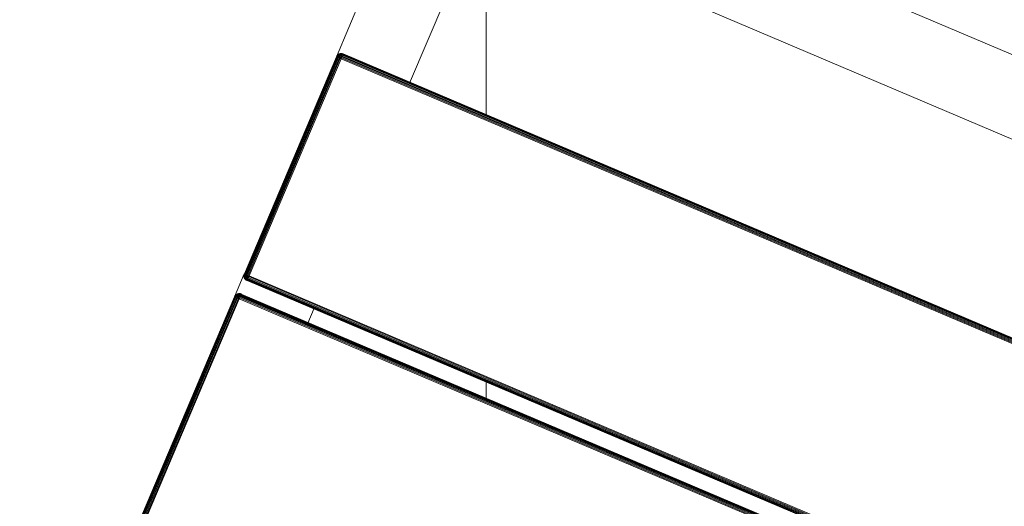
# Model space of a CAD drawing. Header units: millimetres. Extents: x -68595 to 26741, y -534 to 35396.
# Tile 20 of 172: x -60574 to -60194, y 26584 to 26772. Entities that reach past the tile are written whole.
import ezdxf

# ---------------------------------------------------------------- set-up
doc = ezdxf.new("R2010")
doc.units = ezdxf.units.MM
for name, color, linetype, lineweight, true_color in [('Furniture-1', 7, 'Continuous', 9, 0xaaaaaa), ('Kohvikulaud-1', 7, 'Continuous', 9, 0xaaaaaa), ('Surface Pattern-1', 7, 'Continuous', 9, 0x232323)]:
    doc.layers.add(name, color=color, linetype=linetype, lineweight=lineweight, true_color=true_color)

# ---------------------------------------------------------------- blocks, each defined once
blk = doc.blocks.new('MA_Kohvikulaud - Kohvikulaud_DWG-V62-Sisehoov')
at = {"layer": 'Kohvikulaud-1'}
for p, q in [((656.75, 449.97), (565.75, 449.97)), ((565.75, 449.86), (656.75, 449.86)), ((565.75, 449.67), (656.75, 449.67)), ((565.75, 449.41), (656.75, 449.41)), ((565.75, 449.09), (656.75, 449.09)), ((565.75, 448.74), (656.75, 448.74)), ((656.74, 450), (666.36, 450)), ((656.75, 450), (657.11, 449.97)), ((656.75, 449.97), (656.75, 450)), ((657.11, 449.97), (656.75, 450)), ((656.75, 449.86), (656.75, 449.97)), ((656.75, 449.97), (657.11, 449.93)), ((656.75, 449.67), (656.75, 449.86)), ((656.75, 449.86), (657.11, 449.83)), ((656.75, 449.41), (656.75, 449.67)), ((656.75, 449.67), (657.11, 449.65)), ((656.75, 449.09), (656.75, 449.41)), ((656.75, 449.41), (657.11, 449.39)), ((656.75, 448.74), (656.75, 449.09)), ((656.75, 449.09), (657.11, 449.08)), ((656.75, 448.36), (656.75, 448.74)), ((656.75, 448.74), (657.11, 448.72)), ((657.11, 449.97), (657.49, 449.86)), ((657.49, 449.86), (657.11, 449.97)), ((657.11, 449.97), (657.11, 449.93)), ((657.49, 449.83), (657.11, 449.93)), ((657.11, 449.93), (657.11, 449.83)), ((657.11, 449.83), (657.49, 449.73)), ((657.11, 449.83), (657.11, 449.65)), ((657.11, 449.65), (657.49, 449.56)), ((657.11, 449.65), (657.11, 449.39)), ((657.11, 449.39), (657.49, 449.31)), ((657.11, 449.39), (657.11, 449.08)), ((657.11, 449.08), (657.49, 449.02)), ((657.11, 449.08), (657.11, 448.72)), ((657.11, 448.72), (657.49, 448.68)), ((657.11, 448.72), (657.11, 448.36)), ((657.49, 449.86), (657.84, 449.67)), ((657.84, 449.67), (657.49, 449.86)), ((657.49, 449.86), (657.49, 449.83)), ((657.84, 449.65), (657.49, 449.83)), ((657.49, 449.83), (657.49, 449.73)), ((657.49, 449.73), (657.84, 449.56)), ((657.49, 449.73), (657.49, 449.56)), ((657.49, 449.56), (657.84, 449.4)), ((657.49, 449.56), (657.49, 449.31)), ((657.49, 449.31), (657.84, 449.18)), ((657.49, 449.31), (657.49, 449.02)), ((657.49, 449.02), (657.84, 448.92)), ((657.49, 449.02), (657.49, 448.68)), ((657.49, 448.68), (657.84, 448.62)), ((657.49, 448.68), (657.49, 448.34)), ((657.84, 449.67), (658.16, 449.41)), ((658.16, 449.41), (657.84, 449.67)), ((657.84, 449.67), (657.84, 449.65)), ((658.16, 449.39), (657.84, 449.65)), ((657.84, 449.65), (657.84, 449.56)), ((657.84, 449.56), (658.16, 449.31)), ((657.84, 449.56), (657.84, 449.4)), ((657.84, 449.4), (658.16, 449.18)), ((657.84, 449.4), (657.84, 449.18)), ((657.84, 449.18), (658.16, 449)), ((657.84, 449.18), (657.84, 448.92)), ((657.84, 448.92), (658.16, 448.77)), ((657.84, 448.92), (657.84, 448.62)), ((657.84, 448.62), (658.16, 448.52)), ((657.84, 448.62), (657.84, 448.3)), ((658.16, 449.41), (658.42, 449.09)), ((658.42, 449.09), (658.16, 449.41)), ((658.16, 449.41), (658.16, 449.39)), ((658.42, 449.08), (658.16, 449.39)), ((658.16, 449.39), (658.16, 449.31)), ((658.16, 449.31), (658.42, 449.02)), ((658.16, 449.31), (658.16, 449.18)), ((658.16, 449.18), (658.42, 448.92)), ((658.16, 449.18), (658.16, 449)), ((658.16, 449), (658.42, 448.77)), ((658.16, 449), (658.16, 448.77)), ((658.16, 448.77), (658.42, 448.6)), ((658.16, 448.77), (658.16, 448.52)), ((658.16, 448.52), (658.42, 448.4)), ((658.16, 448.52), (658.16, 448.26)), ((658.42, 449.09), (658.61, 448.74)), ((658.61, 448.74), (658.42, 449.09)), ((658.42, 449.09), (658.42, 449.08)), ((658.42, 449.08), (658.61, 448.72)), ((658.42, 449.08), (658.42, 449.02)), ((658.61, 448.73), (658.42, 449.08)), ((658.61, 448.7), (658.42, 449.02)), ((658.42, 449.02), (658.61, 448.7)), ((658.42, 449.02), (658.42, 448.92)), ((658.42, 448.92), (658.61, 448.65)), ((658.42, 448.92), (658.61, 448.65)), ((658.42, 448.92), (658.42, 448.77)), ((658.42, 448.77), (658.61, 448.57)), ((658.42, 448.77), (658.61, 448.57)), ((658.42, 448.77), (658.42, 448.6)), ((658.42, 448.6), (658.61, 448.46)), ((658.42, 448.6), (658.61, 448.46)), ((658.42, 448.6), (658.42, 448.4)), ((658.61, 448.74), (658.72, 448.36)), ((658.61, 448.73), (658.72, 448.36)), ((664.41, 448.36), (664.52, 448.74)), ((664.41, 448.36), (664.52, 448.73)), ((664.52, 448.74), (664.7, 449.09)), ((664.7, 449.09), (664.52, 448.73)), ((664.52, 448.73), (664.7, 449.09)), ((664.7, 449.08), (664.52, 448.68)), ((664.52, 448.7), (664.7, 449.08)), ((664.52, 448.68), (664.7, 449.02)), ((664.52, 448.62), (664.7, 449.02)), ((664.52, 448.62), (664.7, 448.92)), ((664.52, 448.52), (664.7, 448.92)), ((664.52, 448.52), (664.7, 448.77)), ((664.52, 448.4), (664.7, 448.77)), ((664.52, 448.4), (664.7, 448.6)), ((664.52, 448.27), (664.7, 448.6)), ((664.7, 449.09), (664.96, 449.41)), ((664.96, 449.41), (664.7, 449.09)), ((664.96, 449.39), (664.7, 449.08)), ((664.7, 449.02), (664.96, 449.31)), ((664.7, 448.92), (664.96, 449.18)), ((664.7, 449.09), (664.7, 449.08)), ((664.7, 449.08), (664.7, 449.02)), ((664.7, 449.02), (664.7, 448.92)), ((664.7, 448.77), (664.96, 449)), ((664.7, 448.92), (664.7, 448.77)), ((664.7, 448.6), (664.96, 448.77)), ((664.7, 448.77), (664.7, 448.6)), ((664.7, 448.6), (664.7, 448.4)), ((664.7, 448.4), (664.96, 448.52)), ((664.96, 449.41), (665.28, 449.67)), ((665.28, 449.67), (664.96, 449.41)), ((665.28, 449.65), (664.96, 449.39)), ((664.96, 449.31), (665.28, 449.56)), ((664.96, 449.41), (664.96, 449.39)), ((664.96, 449.18), (665.28, 449.4)), ((664.96, 449.39), (664.96, 449.31)), ((664.96, 449.31), (664.96, 449.18)), ((664.96, 449), (665.28, 449.18)), ((664.96, 449.18), (664.96, 449)), ((664.96, 449), (664.96, 448.77)), ((664.96, 448.77), (665.28, 448.92)), ((664.96, 448.77), (664.96, 448.52)), ((664.96, 448.52), (665.28, 448.62)), ((664.96, 448.52), (664.96, 448.26)), ((665.28, 449.67), (665.64, 449.86)), ((665.64, 449.86), (665.28, 449.67)), ((665.64, 449.83), (665.28, 449.65)), ((665.28, 449.56), (665.64, 449.73)), ((665.28, 449.67), (665.28, 449.65)), ((665.28, 449.65), (665.28, 449.56)), ((665.28, 449.4), (665.64, 449.56)), ((665.28, 449.56), (665.28, 449.4)), ((665.28, 449.4), (665.28, 449.18)), ((665.28, 449.18), (665.64, 449.31)), ((665.28, 449.18), (665.28, 448.92)), ((665.28, 448.92), (665.64, 449.02)), ((665.28, 448.92), (665.28, 448.62)), ((665.28, 448.62), (665.64, 448.68)), ((665.28, 448.62), (665.28, 448.3)), ((665.64, 449.86), (666.01, 449.97)), ((666.01, 449.97), (665.64, 449.86)), ((666.01, 449.93), (665.64, 449.83)), ((665.64, 449.86), (665.64, 449.83)), ((665.64, 449.73), (666.01, 449.83)), ((665.64, 449.83), (665.64, 449.73)), ((665.64, 449.73), (665.64, 449.56)), ((665.64, 449.56), (666.01, 449.65)), ((665.64, 449.56), (665.64, 449.31)), ((665.64, 449.31), (666.01, 449.39)), ((665.64, 449.31), (665.64, 449.02)), ((665.64, 449.02), (666.01, 449.08)), ((665.64, 449.02), (665.64, 448.68)), ((665.64, 448.68), (666.01, 448.72)), ((665.64, 448.68), (665.64, 448.34)), ((666.01, 449.97), (666.38, 450)), ((666.38, 450), (666.01, 449.97)), ((666.38, 449.97), (666.01, 449.93)), ((666.01, 449.97), (666.01, 449.93)), ((666.01, 449.83), (666.01, 449.93)), ((666.38, 449.86), (666.01, 449.83)), ((666.01, 449.65), (666.01, 449.83)), ((666.38, 449.67), (666.01, 449.65)), ((666.01, 449.39), (666.01, 449.65)), ((666.38, 449.41), (666.01, 449.39)), ((666.01, 449.08), (666.01, 449.39)), ((666.38, 449.09), (666.01, 449.08)), ((666.01, 448.72), (666.01, 449.08)), ((666.38, 448.74), (666.01, 448.72)), ((666.01, 448.36), (666.01, 448.72)), ((666.38, 449.97), (666.38, 450)), ((666.38, 449.86), (666.38, 449.97)), ((757.37, 449.97), (666.38, 449.97)), ((666.38, 449.67), (666.38, 449.86)), ((666.38, 449.86), (757.37, 449.86)), ((666.38, 449.41), (666.38, 449.67)), ((666.38, 449.67), (757.37, 449.67)), ((666.38, 449.09), (666.38, 449.41)), ((666.38, 449.41), (757.37, 449.41)), ((666.38, 448.74), (666.38, 449.09)), ((666.38, 449.09), (757.37, 449.09)), ((666.38, 448.36), (666.38, 448.74)), ((666.38, 448.74), (757.37, 448.74)), ((757.36, 450), (860, 450)), ((757.37, 450), (757.74, 449.97)), ((757.37, 449.97), (757.37, 450)), ((757.74, 449.97), (757.37, 450)), ((757.37, 449.86), (757.37, 449.97)), ((757.74, 449.93), (757.37, 449.97)), ((757.37, 449.67), (757.37, 449.86)), ((757.74, 449.83), (757.37, 449.86)), ((757.37, 449.41), (757.37, 449.67)), ((757.74, 449.65), (757.37, 449.67)), ((757.37, 449.09), (757.37, 449.41)), ((757.74, 449.39), (757.37, 449.41)), ((757.37, 448.74), (757.37, 449.09)), ((757.74, 449.08), (757.37, 449.09)), ((757.37, 448.36), (757.37, 448.74)), ((757.74, 448.72), (757.37, 448.74)), ((757.74, 449.97), (758.11, 449.86)), ((757.74, 449.93), (757.74, 449.97)), ((758.11, 449.86), (757.74, 449.97)), ((758.11, 449.83), (757.74, 449.93)), ((757.74, 449.93), (757.74, 449.83)), ((757.74, 449.83), (758.11, 449.73)), ((757.74, 449.83), (757.74, 449.65)), ((757.74, 449.65), (758.11, 449.56)), ((757.74, 449.65), (757.74, 449.39)), ((757.74, 449.39), (758.11, 449.31)), ((757.74, 449.39), (757.74, 449.08)), ((757.74, 449.08), (758.11, 449.02)), ((757.74, 449.08), (757.74, 448.72)), ((757.74, 448.72), (758.11, 448.68)), ((757.74, 448.72), (757.74, 448.36)), ((758.11, 449.86), (758.47, 449.67)), ((758.11, 449.83), (758.11, 449.86)), ((758.47, 449.67), (758.11, 449.86)), ((758.47, 449.65), (758.11, 449.83)), ((758.11, 449.83), (758.11, 449.73)), ((758.11, 449.73), (758.47, 449.56)), ((758.11, 449.73), (758.11, 449.56)), ((758.11, 449.56), (758.47, 449.4)), ((758.11, 449.56), (758.11, 449.31)), ((758.11, 449.31), (758.47, 449.18)), ((758.11, 449.31), (758.11, 449.02)), ((758.11, 449.02), (758.47, 448.92)), ((758.11, 449.02), (758.11, 448.68)), ((758.11, 448.68), (758.47, 448.62)), ((758.11, 448.68), (758.11, 448.34)), ((758.47, 449.67), (758.79, 449.41)), ((758.47, 449.65), (758.47, 449.67)), ((758.79, 449.41), (758.47, 449.67)), ((758.79, 449.39), (758.47, 449.65)), ((758.47, 449.65), (758.47, 449.56)), ((758.47, 449.56), (758.79, 449.31)), ((758.47, 449.56), (758.47, 449.4)), ((758.47, 449.4), (758.79, 449.18)), ((758.47, 449.4), (758.47, 449.18)), ((758.47, 449.18), (758.79, 449)), ((758.47, 449.18), (758.47, 448.92)), ((758.47, 448.92), (758.79, 448.77)), ((758.47, 448.92), (758.47, 448.62)), ((758.47, 448.62), (758.79, 448.52)), ((758.47, 448.62), (758.47, 448.3)), ((758.79, 449.41), (759.05, 449.09)), ((758.79, 449.39), (758.79, 449.41)), ((759.05, 449.09), (758.79, 449.41)), ((759.05, 449.08), (758.79, 449.39)), ((758.79, 449.39), (758.79, 449.31)), ((758.79, 449.31), (759.05, 449.02)), ((758.79, 449.31), (758.79, 449.18)), ((758.79, 449.18), (759.05, 448.92)), ((758.79, 449.18), (758.79, 449)), ((758.79, 449), (759.05, 448.77)), ((758.79, 449), (758.79, 448.77)), ((758.79, 448.77), (759.05, 448.6)), ((758.79, 448.77), (758.79, 448.52)), ((758.79, 448.52), (759.05, 448.4)), ((758.79, 448.52), (758.79, 448.26)), ((759.05, 449.09), (759.23, 448.74)), ((759.05, 449.08), (759.05, 449.09)), ((759.23, 448.74), (759.05, 449.09)), ((759.05, 449.08), (759.23, 448.72)), ((759.05, 449.08), (759.05, 449.02)), ((759.23, 448.73), (759.05, 449.08)), ((759.23, 448.7), (759.05, 449.02)), ((759.05, 449.02), (759.23, 448.7)), ((759.05, 449.02), (759.05, 448.92)), ((759.05, 448.92), (759.23, 448.65)), ((759.05, 448.92), (759.23, 448.65)), ((759.05, 448.92), (759.05, 448.77)), ((759.05, 448.77), (759.23, 448.57)), ((759.05, 448.77), (759.23, 448.57)), ((759.05, 448.77), (759.05, 448.6)), ((759.05, 448.6), (759.23, 448.46)), ((759.05, 448.6), (759.23, 448.46)), ((759.05, 448.6), (759.05, 448.4)), ((759.23, 448.74), (759.34, 448.36)), ((759.23, 448.73), (759.34, 448.36)), ((860, 450), (860, -450)), ((565.75, 448.36), (656.75, 448.36)), ((656.75, 448), (565.75, 448)), ((656.75, 448), (656.75, 448.36)), ((656.75, 448.36), (657.11, 448.36)), ((656.75, -448), (656.75, 448)), ((656.75, 448), (657.11, 448)), ((657.11, 448.36), (657.49, 448.34)), ((657.11, 448), (657.11, 448.36)), ((657.11, 448), (657.49, 448)), ((657.11, 448), (657.11, -448)), ((657.49, 448.34), (657.84, 448.3)), ((657.49, 448), (657.49, 448.34)), ((657.49, 448), (657.84, 448)), ((657.49, 448), (657.49, -448)), ((657.84, 448.3), (658.16, 448.26)), ((657.84, 448), (657.84, 448.3)), ((657.84, 448), (658.16, 448)), ((657.84, 448), (657.84, -448)), ((658.16, 448.26), (658.42, 448.2)), ((658.16, 448), (658.16, 448.26)), ((658.16, 448), (658.42, 448)), ((658.16, 448), (658.16, -448)), ((658.42, 448.4), (658.61, 448.34)), ((658.42, 448.4), (658.61, 448.34)), ((658.42, 448.4), (658.42, 448.2)), ((658.42, 448.2), (658.61, 448.2)), ((658.42, 448), (658.42, 448.2)), ((658.61, 448.2), (658.42, 448.2)), ((658.42, 448), (658.61, 448.13)), ((658.61, 448.07), (658.42, 448)), ((658.42, 448), (658.42, -448)), ((658.72, 448.03), (658.61, 448)), ((658.61, 448), (658.61, -448)), ((658.72, 448.36), (658.75, 448)), ((658.72, 448.36), (658.75, 448)), ((658.72, 448.03), (658.75, 448)), ((658.72, -448), (658.72, 448)), ((664.37, 448), (664.41, 448.36)), ((664.41, 448.36), (664.37, 448)), ((664.41, 448.03), (664.37, 448)), ((664.52, 448.07), (664.41, 448)), ((664.41, -448), (664.41, 448)), ((664.52, 448.27), (664.7, 448.4)), ((664.52, 448.13), (664.7, 448.4)), ((664.52, 448.13), (664.7, 448.2)), ((664.7, 448), (664.52, 448.07)), ((664.7, 448), (664.52, 448.07)), ((664.52, 448), (664.52, -448)), ((664.7, 448.4), (664.7, 448.2)), ((664.7, 448.2), (664.96, 448.26)), ((664.7, 448), (664.7, 448.2)), ((664.7, 448), (664.96, 448)), ((664.7, -448), (664.7, 448)), ((664.96, 448.26), (665.28, 448.3)), ((664.96, 448), (664.96, 448.26)), ((664.96, 448), (665.28, 448)), ((664.96, -448), (664.96, 448)), ((665.28, 448.3), (665.64, 448.34)), ((665.28, 448), (665.28, 448.3)), ((665.28, 448), (665.64, 448)), ((665.28, -448), (665.28, 448)), ((665.64, 448.34), (666.01, 448.36)), ((665.64, 448), (665.64, 448.34)), ((665.64, 448), (666.01, 448)), ((665.64, -448), (665.64, 448)), ((666.01, 448), (666.01, 448.36)), ((666.38, 448.36), (666.01, 448.36)), ((666.01, 448), (666.38, 448)), ((666.01, -448), (666.01, 448)), ((666.38, 448), (666.38, 448.36)), ((666.38, 448.36), (757.37, 448.36)), ((757.37, 448), (666.38, 448)), ((666.38, 448), (666.38, -448)), ((757.37, 448), (757.37, 448.36)), ((757.74, 448.36), (757.37, 448.36)), ((757.37, -448), (757.37, 448)), ((757.37, 448), (757.74, 448)), ((757.74, 448.36), (758.11, 448.34)), ((757.74, 448.36), (757.74, 448)), ((757.74, 448), (758.11, 448)), ((757.74, 448), (757.74, -448)), ((758.11, 448.34), (758.47, 448.3)), ((758.11, 448.34), (758.11, 448)), ((758.11, 448), (758.47, 448)), ((758.11, -448), (758.11, 448)), ((758.47, 448.3), (758.79, 448.26)), ((758.47, 448.3), (758.47, 448)), ((758.47, 448), (758.79, 448)), ((758.47, -448), (758.47, 448)), ((758.79, 448.26), (759.05, 448.2)), ((758.79, 448.26), (758.79, 448)), ((758.79, 448), (759.05, 448)), ((758.79, -448), (758.79, 448)), ((759.05, 448.4), (759.23, 448.34)), ((759.05, 448.4), (759.23, 448.34)), ((759.05, 448.4), (759.05, 448.2)), ((759.05, 448.2), (759.23, 448.2)), ((759.05, 448.2), (759.23, 448.2)), ((759.05, 448.2), (759.05, 448)), ((759.05, 448), (759.23, 448.07)), ((759.05, 448), (759.23, 448.07)), ((759.05, -448), (759.05, 448)), ((759.23, 448), (759.34, 448.03)), ((759.23, -448), (759.23, 448)), ((759.34, 448.36), (759.38, 448)), ((759.34, 448.36), (759.38, 448)), ((759.34, 448.03), (759.38, 448)), ((759.34, -448), (759.34, 448)), ((664.7, 420), (658.42, 420)), ((830, 420), (759.05, 420)), ((830, -420), (830, 420))]:
    blk.add_line(p, q, dxfattribs=at)
blk = doc.blocks.new('MA_Kohvikulaud - MA_Kohvikulaud-V63-Sisehoov')
blk.add_blockref('MA_Kohvikulaud - Kohvikulaud_DWG-V62-Sisehoov', (-357.3, 23.93))

msp = doc.modelspace()

# ---------------------------------------------------------------- hatches: boundary and pattern name
at = {"layer": 'Surface Pattern-1'}
h = msp.add_hatch(dxfattribs=at)
h.set_pattern_fill('FP_6', color=256, style=0, pattern_type=2)
h.set_pattern_definition([(270, (-67594.6, -13241.8), (600, 4e-14), []), (0, (-67594.6, -13241.8), (0, 600), [])])
h.paths.add_polyline_path([(-59902.01, 25556.61), (-57646.08, 27269.19), (-57646.08, 29348.17), (-66244.21, 29348.17), (-66244.21, 29093.17), (-66744.21, 29093.17), (-66744.21, 29348.17), (-66798.58, 29348.17), (-66798.58, 25687.16), (-64518.77, 26921.57), (-63355.37, 26921.57), (-59935.15, 25569.7)])
h.paths.add_polyline_path([(-59935.15, 25671.63), (-60763.15, 26024.35), (-60410.88, 26851.3), (-59583.94, 26499.03), (-59934.9, 25672.21)])
h.paths.add_polyline_path([(-59925.64, 25770.8), (-59923.44, 25775.98), (-60296.25, 25934.23), (-60298.45, 25929.05), (-59935.15, 25774.84)])
h.paths.add_polyline_path([(-59886.32, 25863.43), (-59884.13, 25868.61), (-60256.93, 26026.85), (-60259.13, 26021.68), (-59896.89, 25867.91)])
h.paths.add_polyline_path([(-60326.06, 25940.77), (-60323.86, 25945.95), (-60696.67, 26104.2), (-60698.87, 26099.02), (-60338.5, 25946.05)])
h.paths.add_polyline_path([(-59847.01, 25956.06), (-59844.81, 25961.23), (-60217.61, 26119.48), (-60219.81, 26114.3), (-59875.7, 25968.24)])
h.paths.add_polyline_path([(-60286.74, 26033.4), (-60284.55, 26038.58), (-60657.35, 26196.82), (-60659.55, 26191.64), (-60312.19, 26044.2)])
h.paths.add_polyline_path([(-59807.69, 26048.68), (-59805.49, 26053.86), (-60178.3, 26212.11), (-60180.49, 26206.93), (-59811.38, 26050.25)])
h.paths.add_polyline_path([(-60247.43, 26126.02), (-60245.23, 26131.2), (-60618.03, 26289.45), (-60620.23, 26284.27), (-60254.11, 26128.86)])
h.paths.add_polyline_path([(-59768.37, 26141.31), (-59766.58, 26146.66), (-60138.98, 26304.73), (-60141.18, 26299.55), (-59772.06, 26142.87)])
h.paths.add_polyline_path([(-60208.11, 26218.65), (-60205.91, 26223.83), (-60578.72, 26382.07), (-60580.91, 26376.9), (-60254.11, 26238.18)])
h.paths.add_polyline_path([(-60702.62, 26231.01), (-61172.19, 26271.89), (-61169.58, 26301.77), (-61158.95, 26300.85), (-61151.37, 26400.57), (-61203.14, 26405.07), (-61212.32, 26310.84), (-61214.46, 26310.84), (-61227.91, 26311.07), (-61228.27, 26306.88), (-61409.69, 26322.68), (-61370.66, 26770.98), (-61189.25, 26755.19), (-61189.25, 26750.03), (-61173.59, 26747.54), (-61173.52, 26745.41), (-61181.46, 26654.13), (-61128.6, 26649.53), (-61119.93, 26749.15), (-61130.56, 26750.08), (-61127.96, 26779.97), (-60658.39, 26739.09), (-60661, 26709.2), (-60671.62, 26710.13), (-60710.65, 26261.82), (-60700.02, 26260.9)])
h.paths.add_polyline_path([(-59729.05, 26233.93), (-59726.86, 26239.11), (-60099.66, 26397.36), (-60101.86, 26392.18), (-59766.58, 26249.86)])
h.paths.add_polyline_path([(-60818.88, 26301.36), (-60785.06, 26689.89), (-60790.04, 26690.32), (-60823.86, 26301.79), (-60819.24, 26301.39)])
h.paths.add_polyline_path([(-60929.71, 26311.01), (-60895.89, 26699.54), (-60900.87, 26699.97), (-60934.69, 26311.44), (-60930.07, 26311.04)])
h.paths.add_polyline_path([(-60168.79, 26311.28), (-60166.59, 26316.45), (-60539.4, 26474.7), (-60541.6, 26469.52), (-60179.65, 26315.88)])
h.paths.add_polyline_path([(-61040.54, 26320.65), (-61006.72, 26709.19), (-61011.7, 26709.62), (-61045.52, 26321.09), (-61040.91, 26320.69)])
h.paths.add_polyline_path([(-59689.74, 26326.56), (-59687.54, 26331.74), (-60060.34, 26489.98), (-60062.54, 26484.81), (-59753.84, 26353.77)])
h.paths.add_polyline_path([(-61339.39, 26346.67), (-61305.57, 26735.2), (-61334.96, 26737.76), (-61368.78, 26349.23), (-61341.39, 26346.84)])
h.paths.add_polyline_path([(-61794.58, 26398.35), (-61840.04, 26401.68), (-61870.78, 26407.04), (-61905.09, 26416.67), (-61936.08, 26428.54), (-61967.1, 26444.26), (-61995.78, 26462.31), (-62022.06, 26482.8), (-62049.05, 26508.6), (-62071.6, 26534.97), (-62089.77, 26560.85), (-62106.41, 26590.15), (-62120.92, 26622.77), (-62131.8, 26655.75), (-62139.08, 26688.22), (-62143.2, 26721.41), (-62144.05, 26759.59), (-62141.75, 26790.03), (-62135.88, 26824.61), (-62126.95, 26856.9), (-62114.39, 26889.85), (-62099.32, 26919.78), (-62080.62, 26949.54), (-62058.46, 26977.66), (-62034.33, 27002.81), (-62009.22, 27024.44), (-61978.85, 27045.48), (-61952.78, 27060.17), (-61919.95, 27074.76), (-61883.79, 27086.41), (-61854.75, 27092.84), (-61818.79, 27097.11), (-61786.3, 27097.97), (-61751.21, 27095.26), (-61718.3, 27089.65), (-61684.08, 27080.02), (-61653.08, 27068.15), (-61621.65, 27052.19), (-61593.39, 27034.38), (-61567.11, 27013.89), (-61540.12, 26988.09), (-61517.57, 26961.73), (-61499.4, 26935.85), (-61482.76, 26906.54), (-61468.25, 26873.93), (-61456.53, 26837.61), (-61450.09, 26808.51), (-61445.96, 26775.13), (-61445.04, 26738.53), (-61447.42, 26706.67), (-61453.29, 26672.07), (-61463.17, 26637.11), (-61474.78, 26606.85), (-61489.85, 26576.91), (-61508.55, 26547.15), (-61530.7, 26519.03), (-61554.84, 26493.88), (-61579.95, 26472.26), (-61607.41, 26452.97), (-61636.39, 26436.52), (-61669.22, 26421.93), (-61701.98, 26411.13), (-61736.7, 26403.53), (-61771.87, 26399.46), (-61787.01, 26398.72)])
h.paths.add_polyline_path([(-60129.47, 26403.9), (-60127.28, 26409.08), (-60500.08, 26567.33), (-60502.28, 26562.15), (-60179.65, 26425.2)])
h.paths.add_polyline_path([(-59650.42, 26419.19), (-59622.82, 26484.2), (-59995.63, 26642.44), (-60023.22, 26577.43), (-59657.46, 26422.17)])
h.paths.add_polyline_path([(-61147.68, 26430.36), (-61131.2, 26619.64), (-61184.08, 26624.02), (-61200.54, 26434.96), (-61151.37, 26430.68)])
h.paths.add_polyline_path([(-61647.95, 26475.26), (-61641.03, 26479.35), (-61647.42, 26475.58)])
h.paths.add_polyline_path([(-61622.33, 26490.62), (-61615.32, 26495.8), (-61622.27, 26490.67)])
h.paths.add_polyline_path([(-60090.16, 26496.53), (-60087.96, 26501.71), (-60460.76, 26659.95), (-60462.96, 26654.77), (-60093.95, 26498.14)])
h.paths.add_polyline_path([(-61554.46, 26552.32), (-61548.96, 26559.68), (-61554.14, 26552.76)])
h.paths.add_polyline_path([(-59757.36, 26583.89), (-59778.57, 26605.1), (-59771.03, 26612.64), (-60089.23, 26930.84), (-60096.77, 26923.3), (-60117.98, 26944.51), (-59784.7, 27277.8), (-59763.48, 27256.58), (-59771.03, 27249.04), (-59700.32, 27178.33), (-59662.8, 27215.85), (-59729.03, 27283.57), (-59728.47, 27284.32), (-59718.6, 27295.01), (-59721.43, 27298.64), (-59593.06, 27427), (-59275.26, 27108.41), (-59403.63, 26980.04), (-59407.67, 26983.27), (-59419.56, 26972.97), (-59420.34, 26973.4), (-59486.02, 27039.07), (-59523.54, 27001.55), (-59452.83, 26930.84), (-59445.29, 26938.39), (-59424.07, 26917.17), (-59736.53, 26604.71)])
h.paths.add_polyline_path([(-60050.84, 26589.15), (-60023.24, 26654.16), (-60396.05, 26812.41), (-60423.64, 26747.4), (-60093.95, 26607.45)])
h.paths.add_polyline_path([(-61520.86, 26602.89), (-61517.49, 26609.91), (-61520.74, 26603.14)])
h.paths.add_polyline_path([(-61497.78, 26659.01), (-61495.78, 26666.76), (-61497.59, 26659.74)])
h.paths.add_polyline_path([(-59713.58, 26712.52), (-59710.04, 26716.06), (-59985.81, 26991.83), (-59989.35, 26988.29), (-59722.67, 26721.62)])
h.paths.add_polyline_path([(-61486.06, 26718.56), (-61485.61, 26726.54), (-61486.02, 26719.3)])
h.paths.add_polyline_path([(-61486.18, 26779.52), (-61487.29, 26787.22), (-61486.21, 26779.69)])
h.paths.add_polyline_path([(-59634.91, 26791.19), (-59631.38, 26794.72), (-59907.15, 27070.49), (-59910.68, 27066.96), (-59646.27, 26802.55)])
h.paths.add_polyline_path([(-61492.44, 26816.46), (-61493.27, 26819.78), (-61492.82, 26817.94)])
h.paths.add_polyline_path([(-59556.24, 26869.85), (-59552.71, 26873.39), (-59828.48, 27149.16), (-59832.02, 27145.62), (-59617.23, 26930.84)])
h.paths.add_polyline_path([(-61521.5, 26894.98), (-61525.59, 26901.9), (-61521.81, 26895.51)])
h.paths.add_polyline_path([(-61536.86, 26920.59), (-61542.04, 26927.62), (-61536.91, 26920.66)])
h.paths.add_polyline_path([(-61598.56, 26988.47), (-61605.92, 26993.97), (-61598.74, 26988.6)])
h.paths.add_polyline_path([(-61649.12, 27022.07), (-61659.08, 27026.82), (-61649.38, 27022.19)])
h.paths.add_polyline_path([(-59544.75, 27022.76), (-59507.23, 27060.29), (-59641.58, 27194.64), (-59679.1, 27157.12), (-59548.34, 27026.35)])
h.paths.add_polyline_path([(-61705.25, 27045.15), (-61712.99, 27047.16), (-61705.98, 27045.34)])
h.paths.add_polyline_path([(-61764.79, 27056.87), (-61772.78, 27057.32), (-61765.54, 27056.91)])
h.paths.add_polyline_path([(-59344.13, 27081.97), (-59323.67, 27103.23), (-59599.04, 27378.6), (-59619.9, 27357.74), (-59351.03, 27088.87)])
h.paths.add_polyline_path([(-59595.4, 28393.03), (-59595.4, 29293.03), (-58695.4, 29293.03), (-58695.4, 28393.03), (-59593.4, 28393.03)])
h.paths.add_polyline_path([(-59160.4, 28423.03), (-59160.4, 28493.66), (-59565.4, 28493.66), (-59565.4, 28423.03), (-59439.22, 28423.03)])
h.paths.add_polyline_path([(-59130.4, 28423.03), (-58725.4, 28423.03), (-58725.4, 28493.66), (-59130.4, 28493.66)])
h.paths.add_polyline_path([(-60051.44, 28463.63), (-60375.55, 28814.78), (-60353.5, 28835.13), (-60344.05, 28824.89), (-60270.57, 28892.72), (-60306.56, 28931.71), (-60376.79, 28868.21), (-60377.51, 28868.72), (-60387.74, 28879.26), (-60391.52, 28876.31), (-60514.76, 29009.83), (-60183.81, 29314.75), (-60060.57, 29181.23), (-60063.78, 29177.13), (-60054.14, 29165.03), (-60054.59, 29164.27), (-60122.85, 29101.27), (-60086.86, 29062.28), (-60013.38, 29130.1), (-60022.83, 29140.34), (-60000.78, 29160.69), (-59676.67, 28809.54), (-59698.72, 28789.19), (-59708.17, 28799.43), (-60038.84, 28494.22), (-60029.39, 28483.98), (-60038.84, 28475.26)])
h.paths.add_polyline_path([(-58316.71, 28469.45), (-58337.06, 28491.49), (-58326.82, 28500.94), (-58632.03, 28831.62), (-58642.27, 28822.17), (-58662.62, 28844.21), (-58311.47, 29168.32), (-58291.12, 29146.28), (-58301.36, 29136.83), (-58233.53, 29063.35), (-58194.54, 29099.33), (-58258.04, 29169.56), (-58257.53, 29170.29), (-58246.99, 29180.51), (-58249.94, 29184.29), (-58116.42, 29307.53), (-57811.5, 28976.59), (-57945.25, 28853.6), (-57949.12, 28856.56), (-57961.22, 28846.92), (-57961.98, 28847.37), (-58024.98, 28915.63), (-58063.97, 28879.64), (-57996.15, 28806.15), (-57985.91, 28815.6), (-57965.56, 28793.56), (-58314.06, 28471.9)])
h.paths.add_polyline_path([(-59439.22, 28588.66), (-59160.4, 28588.66), (-59160.4, 28594.28), (-59565.4, 28594.28), (-59565.4, 28588.66)])
h.paths.add_polyline_path([(-59002.73, 28588.66), (-58725.4, 28588.66), (-58725.4, 28594.28), (-59130.4, 28594.28), (-59130.4, 28588.66)])
h.paths.add_polyline_path([(-60092.25, 28596.31), (-59805.67, 28860.83), (-59809.06, 28864.5), (-60095.64, 28599.99), (-60093.95, 28598.15)])
h.paths.add_polyline_path([(-58265.42, 28598.44), (-58261.75, 28601.83), (-58526.26, 28888.42), (-58529.94, 28885.03), (-58271.91, 28605.47)])
h.paths.add_polyline_path([(-58183.67, 28673.9), (-58180, 28677.29), (-58444.51, 28963.87), (-58448.19, 28960.48), (-58195.19, 28686.37)])
h.paths.add_polyline_path([(-60167.71, 28678.06), (-59881.12, 28942.58), (-59884.51, 28946.25), (-60171.1, 28681.74)])
h.paths.add_polyline_path([(-59439.22, 28689.28), (-59160.4, 28689.28), (-59160.4, 28694.91), (-59565.4, 28694.91), (-59565.4, 28689.28)])
h.paths.add_polyline_path([(-58784.49, 28689.28), (-58725.4, 28689.28), (-58725.4, 28694.91), (-59130.4, 28694.91), (-59130.4, 28689.28), (-59002.73, 28689.28)])
h.paths.add_polyline_path([(-58101.92, 28749.35), (-58098.24, 28752.74), (-58362.76, 29039.33), (-58366.44, 29035.94), (-58109.4, 28757.45)])
h.paths.add_polyline_path([(-60243.16, 28759.81), (-59956.58, 29024.33), (-59959.97, 29028.01), (-60246.55, 28763.49)])
h.paths.add_polyline_path([(-58959.56, 28789.91), (-58725.4, 28789.91), (-58725.4, 28795.53), (-59130.4, 28795.53), (-59130.4, 28789.91), (-59002.73, 28789.91)])
h.paths.add_polyline_path([(-59160.4, 28789.91), (-59160.4, 28795.53), (-59565.4, 28795.53), (-59565.4, 28789.91), (-59220.97, 28789.91)])
h.paths.add_polyline_path([(-58725.4, 28890.53), (-58725.4, 28896.16), (-59130.4, 28896.16), (-59130.4, 28890.53), (-58784.49, 28890.53)])
h.paths.add_polyline_path([(-59220.97, 28890.53), (-59160.4, 28890.53), (-59160.4, 28896.16), (-59565.4, 28896.16), (-59565.4, 28890.53), (-59330.09, 28890.53)])
h.paths.add_polyline_path([(-58084.32, 28901.68), (-58045.33, 28937.67), (-58174.2, 29077.29), (-58213.19, 29041.3), (-58102.31, 28921.17)])
h.paths.add_polyline_path([(-60248.53, 28913.06), (-60108.91, 29041.93), (-60144.9, 29080.92), (-60284.51, 28952.05), (-60268.07, 28934.24)])
h.paths.add_polyline_path([(-57881.48, 28952.81), (-57860.06, 28973.09), (-58124.32, 29259.41), (-58146, 29239.4), (-57886.03, 28957.74)])
h.paths.add_polyline_path([(-60446.62, 28980.25), (-60160.04, 29244.77), (-60180.32, 29266.19), (-60466.63, 29001.93), (-60450.31, 28984.25)])
h.paths.add_polyline_path([(-59565.4, 28991.16), (-59160.4, 28991.16), (-59160.4, 28996.78), (-59565.4, 28996.78)])
h.paths.add_polyline_path([(-58725.4, 28991.16), (-58725.4, 28996.78), (-59130.4, 28996.78), (-59130.4, 28991.16), (-58784.49, 28991.16)])
h.paths.add_polyline_path([(-58725.4, 29091.78), (-58725.4, 29097.41), (-59130.4, 29097.41), (-59130.4, 29091.78), (-58784.49, 29091.78)])
h.paths.add_polyline_path([(-59220.97, 29091.78), (-59160.4, 29091.78), (-59160.4, 29097.41), (-59565.4, 29097.41), (-59565.4, 29091.78), (-59439.22, 29091.78)])
h.paths.add_polyline_path([(-59439.22, 29192.41), (-59160.4, 29192.41), (-59160.4, 29198.03), (-59565.4, 29198.03), (-59565.4, 29192.41)])
h.paths.add_polyline_path([(-58725.4, 29192.41), (-58725.4, 29198.03), (-59130.4, 29198.03), (-59130.4, 29192.41), (-58784.49, 29192.41)])

# ---------------------------------------------------------------- block references
at = {"layer": 'Furniture-1', "rotation": 66.99999999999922}
msp.add_blockref('MA_Kohvikulaud - MA_Kohvikulaud-V63-Sisehoov', (-60172.11, 26203.83), dxfattribs=at)

doc.saveas('drawing.dxf')
